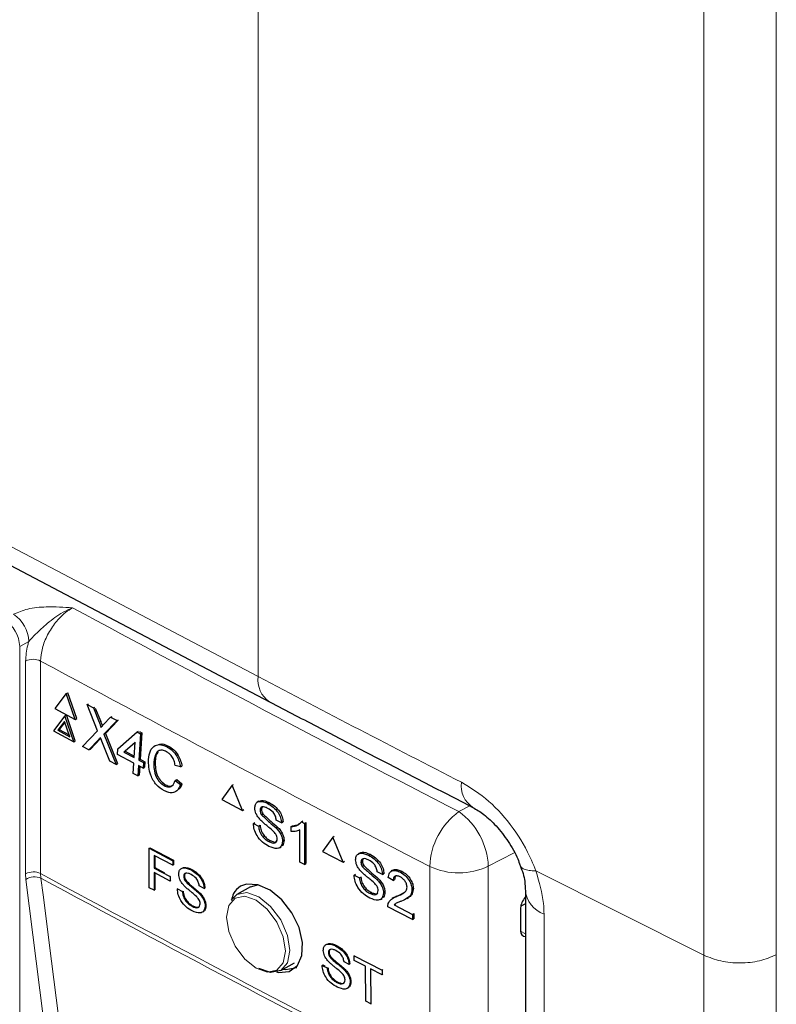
# Paper-space layout 'Blatt2' of a CAD drawing. Header units: millimetres. Extents: x 5 to 418, y 2 to 292.
# Tile 38 of 81: x 149 to 156, y 156 to 165. Entities that reach past the tile are written whole.
import ezdxf

# ---------------------------------------------------------------- set-up
doc = ezdxf.new("R2010")
doc.units = ezdxf.units.MM

psp = doc.layouts.new('Blatt2')

# ---------------------------------------------------------------- linework, layer by layer
at = {"color": 7, "linetype": 'Continuous', "lineweight": 18}
for p, q in [((155.5799, 156.2795), (155.5799, 188.0695)), ((156.2407, 188.0737), (156.2407, 156.2838)), ((151.5157, 184.1159), (151.5157, 158.8195)), ((144.7989, 162.3522), (151.5157, 158.8195)), ((149.4235, 159.141), (149.34, 159.0945)), ((149.34, 159.0945), (149.34, 145.4307)), ((149.3935, 157.023), (149.3935, 158.9609)), ((149.5313, 158.9616), (149.5313, 157.0236)), ((150.0651, 158.4033), (150.0787, 158.4104)), ((150.0594, 158.2439), (150.073, 158.251)), ((153.3461, 157.5886), (153.4468, 157.641)), ((153.8513, 157.2139), (153.6137, 157.0904)), ((153.0798, 155.1517), (153.0798, 157.0897)), ((153.6137, 157.0904), (153.6137, 155.1525)), ((149.3967, 156.9706), (149.3935, 157.023)), ((149.5313, 157.0236), (149.5339, 156.9817)), ((155.5799, 156.2795), (154.0469, 157.0494)), ((149.5546, 155.7206), (149.3967, 156.9706)), ((154.122, 156.6555), (154.122, 156.2472)), ((153.9086, 156.5005), (153.9519, 156.4755)), ((155.5798, 153.8195), (155.5798, 156.2795)), ((156.2406, 156.2837), (156.2406, 153.8237)), ((154.122, 156.2472), (154.122, 154.544))]:
    psp.add_line(p, q, dxfattribs=at)
at = {"color": 7, "linetype": 'Continuous', "lineweight": 25}
for p, q in [((144.9026, 162.1233), (151.6193, 158.5905)), ((149.7652, 158.666), (149.6601, 158.5294)), ((149.7652, 158.666), (149.7787, 158.6731)), ((149.8464, 158.4297), (149.7652, 158.666)), ((149.8599, 158.4368), (149.7787, 158.6731)), ((149.6601, 158.5294), (149.8464, 158.4297)), ((149.9553, 158.5642), (149.9685, 158.5711)), ((150.0511, 158.3266), (149.9553, 158.5642)), ((149.9553, 158.5642), (150.0126, 158.5335)), ((150.0126, 158.5335), (150.0257, 158.5404)), ((150.0126, 158.5335), (150.0651, 158.4033)), ((150.0298, 158.5315), (150.0787, 158.4104)), ((149.7522, 158.4626), (149.6471, 158.3259)), ((149.7522, 158.4626), (149.7657, 158.4697)), ((149.8333, 158.2262), (149.7522, 158.4626)), ((149.8469, 158.2333), (149.7657, 158.4697)), ((149.8464, 158.4297), (149.8599, 158.4368)), ((150.1046, 158.382), (150.1696, 158.4494)), ((150.1696, 158.4494), (150.1826, 158.4563)), ((150.1696, 158.4494), (150.2277, 158.4183)), ((150.2277, 158.4183), (150.2407, 158.4252)), ((149.7489, 158.4117), (149.6868, 158.331)), ((149.6868, 158.331), (149.7004, 158.3381)), ((149.7514, 158.4044), (149.7004, 158.3381)), ((149.7004, 158.3381), (149.7908, 158.2897)), ((149.7969, 158.272), (149.7489, 158.4117)), ((150.2277, 158.4183), (150.1088, 158.2951)), ((150.236, 158.42), (150.1223, 158.3022)), ((149.6471, 158.3259), (149.8333, 158.2262)), ((149.6868, 158.331), (149.7969, 158.272)), ((149.9131, 158.1835), (150.0511, 158.3266)), ((150.0594, 158.2439), (149.9711, 158.1524)), ((150.073, 158.251), (149.9846, 158.1596)), ((150.079, 158.2573), (150.073, 158.251)), ((150.1088, 158.2951), (150.1223, 158.3022)), ((150.1088, 158.2951), (150.22, 158.0191)), ((150.1223, 158.3022), (150.2336, 158.0263)), ((150.2359, 158.1605), (150.4112, 158.3148)), ((150.4112, 158.3148), (150.4248, 158.322)), ((150.4112, 158.3148), (150.4415, 158.2986)), ((150.4415, 158.2986), (150.4261, 158.0587)), ((150.4322, 158.318), (150.455, 158.3058)), ((150.455, 158.3058), (150.4397, 158.0658)), ((150.4415, 158.2986), (150.455, 158.3058)), ((149.8333, 158.2262), (149.8469, 158.2333)), ((149.9711, 158.1524), (149.9131, 158.1835)), ((149.9711, 158.1524), (149.9846, 158.1596)), ((150.1627, 158.0498), (150.0894, 158.2316)), ((150.2327, 158.1106), (150.2359, 158.1605)), ((150.3919, 158.2223), (150.2893, 158.132)), ((150.3916, 158.2172), (150.3028, 158.1391)), ((150.3829, 158.0818), (150.3919, 158.2223)), ((150.684, 158.1791), (150.6975, 158.1862)), ((150.3797, 158.0318), (150.2327, 158.1106)), ((150.2893, 158.132), (150.3028, 158.1391)), ((150.2893, 158.132), (150.3829, 158.0818)), ((150.3028, 158.1391), (150.3838, 158.0957)), ((150.4261, 158.0587), (150.4397, 158.0658)), ((150.4397, 158.0658), (150.4829, 158.0426)), ((150.22, 158.0191), (150.1627, 158.0498)), ((150.22, 158.0191), (150.2336, 158.0263)), ((150.3736, 157.9368), (150.3797, 158.0318)), ((150.4229, 158.0087), (150.4169, 157.9137)), ((150.4662, 157.9855), (150.4229, 158.0087)), ((150.4261, 158.0587), (150.4694, 158.0355)), ((150.4356, 158.0019), (150.4304, 157.9208)), ((150.4694, 158.0355), (150.4662, 157.9855)), ((150.4662, 157.9855), (150.4797, 157.9927)), ((150.4694, 158.0355), (150.4829, 158.0426)), ((150.4829, 158.0426), (150.4797, 157.9927)), ((150.5636, 158.04), (150.5771, 158.0471)), ((150.8067, 157.9961), (150.7584, 158.0098)), ((150.8067, 157.9961), (150.8202, 158.0033)), ((150.4169, 157.9137), (150.3736, 157.9368)), ((150.4169, 157.9137), (150.4304, 157.9208)), ((150.6577, 157.826), (150.6713, 157.8332)), ((150.7586, 157.873), (150.7721, 157.8802)), ((150.7586, 157.873), (150.8053, 157.8347)), ((150.7721, 157.8802), (150.8189, 157.8419)), ((150.8053, 157.8347), (150.8189, 157.8419)), ((151.2771, 157.8289), (151.1832, 157.6986)), ((151.2771, 157.8289), (151.2904, 157.8373)), ((151.371, 157.5999), (151.2771, 157.8289)), ((151.1832, 157.6986), (151.371, 157.5999)), ((151.521, 157.6837), (151.5063, 157.6744)), ((151.6024, 157.6628), (151.6154, 157.671)), ((151.371, 157.5999), (151.3842, 157.6082)), ((151.5323, 157.6002), (151.5457, 157.6088)), ((151.5445, 157.5606), (151.5575, 157.5689)), ((151.4712, 157.4813), (151.4843, 157.4896)), ((151.4712, 157.4813), (151.5192, 157.4561)), ((151.5192, 157.4561), (151.5322, 157.4644)), ((151.6782, 157.4399), (151.6913, 157.4482)), ((151.7285, 157.4857), (151.6805, 157.511)), ((151.7285, 157.4857), (151.7416, 157.4941)), ((151.8157, 157.4519), (151.829, 157.4603)), ((151.8157, 157.4076), (151.8157, 157.4519)), ((151.8292, 157.4605), (151.8834, 157.4728)), ((151.9098, 157.4964), (151.9232, 157.5049)), ((151.9098, 157.4964), (151.9378, 157.4817)), ((151.9378, 157.4817), (151.9513, 157.4902)), ((151.9378, 157.4817), (151.9378, 157.1061)), ((151.9513, 157.4902), (151.9513, 157.1146)), ((151.8942, 157.129), (151.8942, 157.4217)), ((152.1954, 157.3562), (152.1009, 157.2255)), ((152.1954, 157.3562), (152.2085, 157.3646)), ((152.2899, 157.1275), (152.1954, 157.3562)), ((150.5202, 157.255), (150.527, 157.2592)), ((150.521, 156.8955), (150.5202, 157.255)), ((150.5202, 157.255), (150.7362, 157.1408)), ((150.527, 157.2592), (150.7429, 157.145)), ((151.6116, 157.316), (151.6246, 157.3243)), ((151.7098, 157.2597), (151.7246, 157.2691)), ((151.7372, 157.3181), (151.7504, 157.3264)), ((150.7362, 157.0993), (150.566, 157.1893)), ((150.566, 157.1893), (150.5662, 157.0741)), ((150.5728, 157.1858), (150.573, 157.0784)), ((152.1009, 157.2255), (152.2899, 157.1275)), ((152.4403, 157.2118), (152.4258, 157.2024)), ((152.5225, 157.1913), (152.5354, 157.1995)), ((150.5662, 157.0741), (150.573, 157.0784)), ((150.573, 157.0784), (150.6617, 157.0315)), ((150.7362, 157.1408), (150.7429, 157.145)), ((150.7362, 157.1408), (150.7362, 157.0993)), ((150.7362, 157.0993), (150.743, 157.1036)), ((150.7429, 157.145), (150.743, 157.1036)), ((151.9378, 157.1061), (151.8942, 157.129)), ((151.9378, 157.1061), (151.9513, 157.1146)), ((152.2899, 157.1275), (152.3029, 157.1359)), ((152.452, 157.1284), (152.4654, 157.137)), ((152.4643, 157.0889), (152.4771, 157.0972)), ((152.4704, 157.1576), (152.4654, 157.137)), ((150.5662, 157.0741), (150.7116, 156.9973)), ((150.7117, 156.9558), (150.5663, 157.0327)), ((150.5663, 157.0327), (150.5667, 156.8714)), ((150.5731, 157.0291), (150.5735, 156.8756)), ((150.7116, 156.9973), (150.7183, 157.0015)), ((150.7116, 156.9973), (150.7117, 156.9558)), ((150.836, 156.9976), (150.8427, 157.0018)), ((150.9026, 157.0574), (150.9093, 157.0616)), ((152.3906, 157.0093), (152.4035, 157.0176)), ((152.3906, 157.0093), (152.4388, 156.9843)), ((152.4388, 156.9843), (152.4517, 156.9925)), ((152.6494, 157.0147), (152.6011, 157.0397)), ((152.6494, 157.0147), (152.6623, 157.023)), ((152.7459, 156.9598), (152.702, 156.9874)), ((152.7417, 157.0541), (152.727, 157.0446)), ((152.8117, 157.0364), (152.8248, 157.0449)), ((150.5667, 156.8714), (150.521, 156.8955)), ((150.7117, 156.9558), (150.7184, 156.96)), ((150.8477, 156.9597), (150.8544, 156.9639)), ((151.0229, 156.8879), (150.9772, 156.912)), ((151.4453, 156.9044), (151.3205, 156.8324)), ((151.4453, 156.9044), (151.5217, 156.9231)), ((152.5988, 156.9687), (152.6117, 156.977)), ((152.7459, 156.9598), (152.7593, 156.9684)), ((150.5667, 156.8714), (150.5735, 156.8756)), ((150.7782, 156.8838), (150.7848, 156.888)), ((150.7782, 156.8838), (150.8239, 156.8596)), ((150.8239, 156.8596), (150.8305, 156.8638)), ((150.9752, 156.8441), (150.9819, 156.8483)), ((151.0229, 156.8879), (151.0297, 156.8921)), ((151.2698, 156.7819), (151.3205, 156.8324)), ((152.5318, 156.8446), (152.5446, 156.8528)), ((152.6582, 156.8471), (152.6711, 156.8554)), ((152.7531, 156.8065), (152.7384, 156.7971)), ((152.7811, 156.8172), (152.7942, 156.8256)), ((152.7945, 156.8257), (152.8526, 156.855)), ((152.8725, 156.7978), (152.8874, 156.8074)), ((152.917, 156.8781), (152.9303, 156.8867)), ((153.9519, 156.8724), (153.9519, 154.7609)), ((150.912, 156.7256), (150.9186, 156.7297)), ((151.0315, 156.7274), (151.0383, 156.7317)), ((152.6308, 156.7887), (152.6454, 156.7981)), ((152.9214, 156.6039), (152.6976, 156.72)), ((152.754, 156.7389), (152.767, 156.7473)), ((152.754, 156.7389), (152.9214, 156.6521)), ((153.9519, 156.7486), (153.9099, 156.7276)), ((152.9214, 156.6521), (152.9347, 156.6607)), ((152.9214, 156.6521), (152.9214, 156.6039)), ((152.9347, 156.6607), (152.9347, 156.6125)), ((153.9086, 156.7116), (153.9086, 156.5019)), ((152.9214, 156.6039), (152.9347, 156.6125)), ((152.2218, 156.3639), (152.2285, 156.3682)), ((152.1553, 156.3027), (152.162, 156.307)), ((152.1674, 156.2649), (152.174, 156.2692)), ((152.3893, 156.2742), (152.3958, 156.2784)), ((152.3897, 156.2325), (152.3893, 156.2742)), ((152.3893, 156.2742), (152.6451, 156.1441)), ((151.7204, 156.1395), (151.8452, 156.2116)), ((152.098, 156.1875), (152.1047, 156.1918)), ((152.098, 156.1875), (152.1441, 156.1641)), ((152.1047, 156.1918), (152.1241, 156.182)), ((152.3441, 156.1959), (152.298, 156.2193)), ((152.3441, 156.1959), (152.3506, 156.2)), ((152.4945, 156.1792), (152.3897, 156.2325)), ((152.4976, 155.8601), (152.4945, 156.1792)), ((152.1441, 156.1641), (152.1508, 156.1683)), ((152.2964, 156.1511), (152.3029, 156.1552)), ((152.6455, 156.1025), (152.5406, 156.1558)), ((152.5406, 156.1558), (152.5437, 155.8366)), ((152.6451, 156.1441), (152.6518, 156.1484)), ((152.6451, 156.1441), (152.6455, 156.1025)), ((152.6455, 156.1025), (152.6521, 156.1067)), ((152.2338, 156.031), (152.2403, 156.0352)), ((152.354, 156.035), (152.3604, 156.0391)), ((152.5437, 155.8366), (152.4976, 155.8601)), ((152.5437, 155.8366), (152.5501, 155.8407))]:
    psp.add_line(p, q, dxfattribs=at)
at = {"color": 7, "linetype": 'Continuous', "lineweight": 18, "flags": 128}
for points in [[(149.5339, 156.9817), (149.553, 156.8305), (149.6294, 156.2256), (149.6929, 155.7229)], [(151.4955, 156.1621), (151.5981, 156.1265), (151.685, 156.1434), (151.7431, 156.2103), (151.7635, 156.3169), (151.7431, 156.4471), (151.685, 156.581), (151.5981, 156.6983), (151.4955, 156.781), (151.393, 156.8166), (151.3061, 156.7998), (151.248, 156.7329), (151.2276, 156.6263), (151.248, 156.4961), (151.3061, 156.3622), (151.393, 156.2449), (151.4955, 156.1621)], [(151.3205, 156.8324), (151.3204, 156.8324), (151.4122, 156.8502), (151.5204, 156.8126), (151.6287, 156.7252), (151.7204, 156.6015), (151.7818, 156.4601), (151.8033, 156.3227), (151.7818, 156.2101), (151.7204, 156.1395), (151.7204, 156.1395)]]:
    psp.add_lwpolyline(points, dxfattribs=at)
at = {"color": 7, "linetype": 'Continuous', "lineweight": 25, "flags": 128}
for points in [[(151.6813, 156.1286), (151.7012, 156.122), (151.7987, 156.1311), (151.8726, 156.1849), (151.9145, 156.277), (151.9197, 156.3971), (151.8878, 156.5315), (151.8223, 156.6652), (151.7307, 156.7833), (151.6231, 156.8725), (151.5117, 156.9227), (151.4092, 156.928), (151.3548, 156.9081), (151.3548, 156.9081)], [(151.7204, 156.1395), (151.6287, 156.1217), (151.5204, 156.1593)], [(151.7421, 156.1521), (151.767, 156.1482), (151.8674, 156.1667)]]:
    psp.add_lwpolyline(points, dxfattribs=at)
at = {"color": 7, "linetype": 'Continuous', "lineweight": 18}
for centre, radius, start, end in [((245.3708, 336.3324), 201.042, 241.623572, 242.758729), ((149.0282, 159.081), 0.3121, 2.47917, 56.36113), ((149.1117, 159.1275), 0.3121, 2.47917, 56.36113), ((149.463, 158.8226), 0.1549, 63.83681, 116.67785), ((245.2805, 336.1755), 201.4267, 241.61753, 242.758763), ((151.7468, 158.7861), 0.2335, 171.7909, 236.91857), ((153.5986, 157.8217), 0.2312, 171.44641, 237.43893), ((153.727, 157.0648), 0.6477, 126.02613, 177.80151), ((152.9695, 157.0653), 0.6447, 2.23124, 54.25968), ((153.346, 157.6548), 0.6247, 244.78001, 295.37506), ((149.463, 156.8846), 0.1549, 63.83681, 116.67785), ((149.475, 156.855), 0.1397, 65.09333, 124.13725), ((245.2805, 334.2376), 201.4267, 241.61753, 242.758763), ((245.2812, 334.1928), 201.4233, 241.617584, 242.758763), ((154.2034, 156.894), 0.252, 183.93358, 251.16149)]:
    psp.add_arc(centre, radius, start, end, dxfattribs=at)
psp.add_ellipse((286.0845, 241.3929), major_axis=(199.9929, -2.9641), ratio=0.56715, start_param=3.982748, end_param=3.995211, dxfattribs=at)
at = {"color": 7, "linetype": 'Continuous', "lineweight": 25}
for centre, start_param, end_param in [((153.983, 156.7503), 1.252275, 2.385183), ((153.983, 156.5406), 2.385183, 3.516737)]:
    psp.add_ellipse(centre, major_axis=(0.0541, 0.0842), ratio=0.606761, start_param=start_param, end_param=end_param, dxfattribs=at)
at = {"color": 7, "linetype": 'Continuous', "lineweight": 18}
for points, knots in [([(149.2846, 159.3874), (149.3261, 159.4052), (149.4141, 159.443), (149.606, 159.4608), (149.7428, 159.4522), (149.8226, 159.4468), (149.8231, 159.4468)], [0, 0, 0, 0, 0.270433, 0.574379, 0.997264, 1, 1, 1, 1]), ([(149.8231, 159.4468), (149.8225, 159.4466), (149.7932, 159.4358), (149.7131, 159.3982), (149.5987, 159.3138), (149.4966, 159.2201), (149.4439, 159.163), (149.4235, 159.141)], [0, 0, 0, 0, 0.003577, 0.201161, 0.547594, 0.825502, 1, 1, 1, 1]), ([(149.8231, 159.4468), (149.8014, 159.4334), (149.7471, 159.3999), (149.6651, 159.316), (149.5911, 159.202), (149.5409, 159.0769), (149.5345, 159), (149.5313, 158.9616)], [0, 0, 0, 0, 0.1421486, 0.3569338, 0.5714134, 0.7857204, 1, 1, 1, 1]), ([(149.3935, 158.9609), (149.397, 159.0089), (149.4012, 159.0676), (149.4201, 159.1297), (149.4235, 159.141)], [0, 0, 0, 0, 0.818315, 1, 1, 1, 1]), ([(153.37, 157.8561), (153.4546, 157.8037), (153.6237, 157.6989), (153.8484, 157.4431), (153.9827, 157.2148), (154.0345, 157.0815), (154.0469, 157.0494)], [0, 0, 0, 0, 0.301658, 0.603156, 0.904472, 1, 1, 1, 1]), ([(154.0469, 157.0494), (154.0256, 157.0498), (153.9828, 157.0506), (153.9389, 157.0631), (153.913, 157.079), (153.9099, 157.0933), (153.9088, 157.0983)], [0, 0, 0, 0, 0.283293, 0.566585, 0.849878, 1, 1, 1, 1]), ([(154.0467, 157.0493), (154.0772, 156.9474), (154.1179, 156.8111), (154.1212, 156.6868), (154.122, 156.6555)], [0, 0, 0, 0, 0.747651, 1, 1, 1, 1])]:
    psp.add_open_spline(points, degree=3, knots=knots, dxfattribs=at)
at = {"color": 7, "linetype": 'Continuous', "lineweight": 25}
for points, knots in [([(151.6193, 158.5905), (151.7731, 158.5098), (152.3881, 158.1868), (153.0083, 157.867), (153.4735, 157.6272)], [0, 0, 0, 0, 0.250002, 1, 1, 1, 1]), ([(150.0651, 158.4033), (150.0685, 158.3946), (150.0731, 158.3825), (150.0789, 158.3669), (150.0798, 158.3601), (150.0802, 158.3567)], [0, 0, 0, 0, 0.561277, 0.781763, 1, 1, 1, 1]), ([(150.0787, 158.4104), (150.082, 158.4017), (150.0866, 158.3897), (150.0918, 158.376), (150.0925, 158.3712), (150.0928, 158.3697)], [0, 0, 0, 0, 0.6427382, 0.8952242, 1, 1, 1, 1]), ([(150.0802, 158.3567), (150.0848, 158.3614), (150.0929, 158.3699), (150.101, 158.3783), (150.1046, 158.382)], [0, 0, 0, 0, 0.5599999, 1, 1, 1, 1]), ([(150.077, 158.2622), (150.0737, 158.2588), (150.0678, 158.2528), (150.062, 158.2466), (150.0594, 158.2439)], [0, 0, 0, 0, 0.560002, 1, 1, 1, 1]), ([(150.0894, 158.2316), (150.0871, 158.2373), (150.0829, 158.2475), (150.0788, 158.2577), (150.077, 158.2622)], [0, 0, 0, 0, 0.56, 1, 1, 1, 1]), ([(150.516, 158.0652), (150.5196, 158.0924), (150.5268, 158.1466), (150.5688, 158.1954), (150.6264, 158.2036), (150.6648, 158.1873), (150.684, 158.1791)], [0, 0, 0, 0, 0.280492, 0.55957, 0.779615, 1, 1, 1, 1]), ([(150.6104, 158.2011), (150.6203, 158.2035), (150.6469, 158.2099), (150.678, 158.1954), (150.6975, 158.1862)], [0, 0, 0, 0, 0.372035, 1, 1, 1, 1]), ([(150.684, 158.1791), (150.7004, 158.1688), (150.7332, 158.1484), (150.7719, 158.0984), (150.7965, 158.0455), (150.8033, 158.0126), (150.8067, 157.9961)], [0, 0, 0, 0, 0.280081, 0.559449, 0.779549, 1, 1, 1, 1]), ([(150.6975, 158.1862), (150.714, 158.176), (150.7468, 158.1555), (150.7855, 158.1056), (150.8101, 158.0526), (150.8169, 158.0197), (150.8202, 158.0033)], [0, 0, 0, 0, 0.2800806, 0.5594487, 0.7795488, 1, 1, 1, 1]), ([(150.6593, 157.7787), (150.6342, 157.7943), (150.5841, 157.8256), (150.5346, 157.9134), (150.5158, 157.9953), (150.5159, 158.0419), (150.516, 158.0652)], [0, 0, 0, 0, 0.279955, 0.558088, 0.778912, 1, 1, 1, 1]), ([(150.6788, 158.1353), (150.6668, 158.1408), (150.6429, 158.1516), (150.6097, 158.1477), (150.5739, 158.1173), (150.5678, 158.0719), (150.5636, 158.04)], [0, 0, 0, 0, 0.187223, 0.373906, 0.560736, 1, 1, 1, 1]), ([(150.6032, 158.1342), (150.6023, 158.1335), (150.5822, 158.1173), (150.5796, 158.0814), (150.5771, 158.0471)], [0, 0, 0, 0, 0.04544, 1, 1, 1, 1]), ([(150.7584, 158.0098), (150.7554, 158.024), (150.7496, 158.0521), (150.7304, 158.0911), (150.7049, 158.1195), (150.6875, 158.1301), (150.6788, 158.1353)], [0, 0, 0, 0, 0.280553, 0.559739, 0.779654, 1, 1, 1, 1]), ([(150.5636, 158.04), (150.5632, 158.0186), (150.5624, 157.9758), (150.5784, 157.9092), (150.6154, 157.8547), (150.6436, 157.8356), (150.6577, 157.826)], [0, 0, 0, 0, 0.281245, 0.560716, 0.780138, 1, 1, 1, 1]), ([(150.5771, 158.0471), (150.5767, 158.0257), (150.5759, 157.9829), (150.592, 157.9164), (150.629, 157.8618), (150.6572, 157.8427), (150.6713, 157.8332)], [0, 0, 0, 0, 0.281245, 0.560716, 0.780138, 1, 1, 1, 1]), ([(150.6577, 157.826), (150.6708, 157.8205), (150.6969, 157.8096), (150.7384, 157.8215), (150.7509, 157.8535), (150.7586, 157.873)], [0, 0, 0, 0, 0.280711, 0.560905, 1, 1, 1, 1]), ([(150.8053, 157.8347), (150.7984, 157.8178), (150.7847, 157.7839), (150.7463, 157.7594), (150.7021, 157.7591), (150.6736, 157.7721), (150.6593, 157.7787)], [0, 0, 0, 0, 0.280256, 0.559546, 0.779589, 1, 1, 1, 1]), ([(150.6713, 157.8332), (150.6846, 157.8272), (150.7087, 157.8164), (150.7279, 157.8248), (150.7365, 157.8286)], [0, 0, 0, 0, 0.5530953, 1, 1, 1, 1]), ([(150.8189, 157.8419), (150.8131, 157.8232), (150.8065, 157.8017), (150.7907, 157.7923), (150.7886, 157.7911)], [0, 0, 0, 0, 0.8658369, 1, 1, 1, 1]), ([(151.4843, 157.622), (151.4854, 157.633), (151.4877, 157.6549), (151.5047, 157.6764), (151.5415, 157.6883), (151.5773, 157.6733), (151.6024, 157.6628)], [0, 0, 0, 0, 0.187029, 0.374124, 0.56114, 1, 1, 1, 1]), ([(151.5345, 157.5144), (151.5269, 157.5232), (151.5116, 157.5408), (151.4897, 157.5787), (151.4863, 157.6056), (151.4843, 157.622)], [0, 0, 0, 0, 0.281445, 0.562273, 1, 1, 1, 1]), ([(151.5218, 157.6834), (151.529, 157.6867), (151.5549, 157.6982), (151.5903, 157.6826), (151.6158, 157.6713)], [0, 0, 0, 0, 0.279492, 1, 1, 1, 1]), ([(151.6043, 157.6184), (151.595, 157.6229), (151.5766, 157.6319), (151.552, 157.6343), (151.5353, 157.6228), (151.5333, 157.6077), (151.5323, 157.6002)], [0, 0, 0, 0, 0.28129, 0.56082, 0.78068, 1, 1, 1, 1]), ([(151.5535, 157.6314), (151.5525, 157.6307), (151.5467, 157.6268), (151.5462, 157.617), (151.5457, 157.6088)], [0, 0, 0, 0, 0.162538, 1, 1, 1, 1]), ([(151.6024, 157.6628), (151.6192, 157.6528), (151.6529, 157.6327), (151.6964, 157.5863), (151.723, 157.5324), (151.7267, 157.5013), (151.7285, 157.4857)], [0, 0, 0, 0, 0.2807972, 0.5601508, 0.7798767, 1, 1, 1, 1]), ([(151.6805, 157.511), (151.6787, 157.5231), (151.6751, 157.5474), (151.6476, 157.5926), (151.6207, 157.6086), (151.6043, 157.6184)], [0, 0, 0, 0, 0.2810967, 0.5602874, 1, 1, 1, 1]), ([(151.6158, 157.6713), (151.6327, 157.6613), (151.6663, 157.6413), (151.7099, 157.5948), (151.7365, 157.5409), (151.7402, 157.5098), (151.742, 157.4943)], [0, 0, 0, 0, 0.280797, 0.560151, 0.779877, 1, 1, 1, 1]), ([(153.474, 157.6262), (153.5066, 157.6073), (153.5723, 157.5693), (153.6906, 157.4592), (153.7982, 157.3195), (153.874, 157.1883), (153.8967, 157.1166), (153.9031, 157.0964)], [0, 0, 0, 0, 0.215498, 0.433507, 0.668045, 0.906288, 1, 1, 1, 1]), ([(151.5323, 157.6002), (151.5329, 157.5929), (151.5339, 157.5799), (151.5412, 157.5665), (151.5445, 157.5606)], [0, 0, 0, 0, 0.559617, 1, 1, 1, 1]), ([(151.5445, 157.5606), (151.5691, 157.5374), (151.6131, 157.4957), (151.6583, 157.457), (151.6782, 157.4399)], [0, 0, 0, 0, 0.558382, 1, 1, 1, 1]), ([(151.5457, 157.6088), (151.5463, 157.6015), (151.5474, 157.5884), (151.5547, 157.5751), (151.5579, 157.5692)], [0, 0, 0, 0, 0.5596169, 1, 1, 1, 1]), ([(151.5579, 157.5692), (151.5825, 157.5459), (151.6266, 157.5043), (151.6717, 157.4656), (151.6917, 157.4485)], [0, 0, 0, 0, 0.558382, 1, 1, 1, 1]), ([(151.6137, 157.2716), (151.5939, 157.2831), (151.5543, 157.3061), (151.5046, 157.3637), (151.4765, 157.4272), (151.473, 157.4633), (151.4712, 157.4813)], [0, 0, 0, 0, 0.280814, 0.559563, 0.77962, 1, 1, 1, 1]), ([(151.5192, 157.4561), (151.5211, 157.4408), (151.525, 157.4102), (151.5502, 157.3657), (151.581, 157.3344), (151.6014, 157.3222), (151.6116, 157.316)], [0, 0, 0, 0, 0.280632, 0.558674, 0.779197, 1, 1, 1, 1]), ([(151.5326, 157.4646), (151.5346, 157.4493), (151.5384, 157.4187), (151.5636, 157.3743), (151.5945, 157.343), (151.6149, 157.3307), (151.625, 157.3246)], [0, 0, 0, 0, 0.280632, 0.558674, 0.779197, 1, 1, 1, 1]), ([(151.653, 157.4105), (151.6396, 157.4223), (151.6174, 157.4418), (151.5861, 157.467), (151.5597, 157.4893), (151.5429, 157.506), (151.5345, 157.5144)], [0, 0, 0, 0, 0.3399393, 0.5600249, 0.7800825, 1, 1, 1, 1]), ([(151.6782, 157.4399), (151.6872, 157.4302), (151.7052, 157.4106), (151.7247, 157.3773), (151.7356, 157.3452), (151.7367, 157.3271), (151.7372, 157.3181)], [0, 0, 0, 0, 0.280371, 0.559909, 0.779859, 1, 1, 1, 1]), ([(151.6917, 157.4485), (151.7007, 157.4387), (151.7187, 157.4192), (151.7382, 157.3859), (151.7491, 157.3537), (151.7502, 157.3357), (151.7507, 157.3266)], [0, 0, 0, 0, 0.280371, 0.559909, 0.779859, 1, 1, 1, 1]), ([(151.8157, 157.4519), (151.837, 157.454), (151.8748, 157.4578), (151.8991, 157.4846), (151.9098, 157.4964)], [0, 0, 0, 0, 0.560427, 1, 1, 1, 1]), ([(151.6893, 157.3408), (151.6887, 157.3475), (151.6876, 157.3611), (151.6752, 157.3874), (151.6614, 157.4017), (151.653, 157.4105)], [0, 0, 0, 0, 0.280089, 0.55997, 1, 1, 1, 1]), ([(151.8942, 157.4217), (151.8808, 157.4164), (151.8567, 157.4069), (151.8282, 157.4073), (151.8157, 157.4076)], [0, 0, 0, 0, 0.559686, 1, 1, 1, 1]), ([(151.6116, 157.316), (151.6218, 157.3114), (151.6422, 157.3021), (151.6685, 157.3021), (151.6858, 157.3161), (151.6881, 157.3325), (151.6893, 157.3408)], [0, 0, 0, 0, 0.2809172, 0.5608127, 0.7805018, 1, 1, 1, 1]), ([(151.7372, 157.3181), (151.7345, 157.3012), (151.7291, 157.2675), (151.6829, 157.244), (151.64, 157.2611), (151.6137, 157.2716)], [0, 0, 0, 0, 0.279942, 0.56008, 1, 1, 1, 1]), ([(151.625, 157.3246), (151.6351, 157.3202), (151.6551, 157.3113), (151.678, 157.3088), (151.6854, 157.3161), (151.6868, 157.3175)], [0, 0, 0, 0, 0.449079, 0.896524, 1, 1, 1, 1]), ([(151.7507, 157.3266), (151.7488, 157.3085), (151.7462, 157.2827), (151.7281, 157.2752), (151.7227, 157.2729)], [0, 0, 0, 0, 0.704788, 1, 1, 1, 1]), ([(152.4038, 157.15), (152.4049, 157.161), (152.4072, 157.183), (152.4243, 157.2045), (152.4613, 157.2166), (152.4973, 157.2017), (152.5225, 157.1913)], [0, 0, 0, 0, 0.187029, 0.374124, 0.56114, 1, 1, 1, 1]), ([(152.4411, 157.2115), (152.4484, 157.2148), (152.4745, 157.2265), (152.5102, 157.211), (152.5359, 157.1998)], [0, 0, 0, 0, 0.281316, 1, 1, 1, 1]), ([(152.5225, 157.1913), (152.5395, 157.1813), (152.5733, 157.1614), (152.6171, 157.1151), (152.6439, 157.0613), (152.6476, 157.0302), (152.6494, 157.0147)], [0, 0, 0, 0, 0.280797, 0.560151, 0.779877, 1, 1, 1, 1]), ([(152.5359, 157.1998), (152.5529, 157.1899), (152.5867, 157.17), (152.6305, 157.1237), (152.6573, 157.0699), (152.6609, 157.0388), (152.6628, 157.0233)], [0, 0, 0, 0, 0.280797, 0.560151, 0.779877, 1, 1, 1, 1]), ([(150.7903, 157.0184), (150.7914, 157.0289), (150.7935, 157.0499), (150.8096, 157.0704), (150.8446, 157.0819), (150.8787, 157.0675), (150.9026, 157.0574)], [0, 0, 0, 0, 0.187029, 0.374124, 0.56114, 1, 1, 1, 1]), ([(150.8291, 157.0764), (150.833, 157.078), (150.8549, 157.087), (150.8848, 157.073), (150.9093, 157.0616)], [0, 0, 0, 0, 0.180423, 1, 1, 1, 1]), ([(152.4543, 157.0426), (152.4466, 157.0514), (152.4312, 157.0689), (152.4092, 157.1067), (152.4058, 157.1336), (152.4038, 157.15)], [0, 0, 0, 0, 0.281445, 0.562273, 1, 1, 1, 1]), ([(152.5245, 157.1469), (152.5151, 157.1514), (152.4966, 157.1603), (152.4719, 157.1626), (152.455, 157.151), (152.453, 157.136), (152.452, 157.1284)], [0, 0, 0, 0, 0.28129, 0.56082, 0.78068, 1, 1, 1, 1]), ([(152.452, 157.1284), (152.4526, 157.1211), (152.4537, 157.1081), (152.461, 157.0948), (152.4643, 157.0889)], [0, 0, 0, 0, 0.5596169, 1, 1, 1, 1]), ([(152.4643, 157.0889), (152.489, 157.0657), (152.5334, 157.0242), (152.5788, 156.9857), (152.5988, 156.9687)], [0, 0, 0, 0, 0.558382, 1, 1, 1, 1]), ([(152.4654, 157.137), (152.466, 157.1297), (152.467, 157.1167), (152.4744, 157.1034), (152.4776, 157.0975)], [0, 0, 0, 0, 0.559617, 1, 1, 1, 1]), ([(152.4776, 157.0975), (152.5024, 157.0743), (152.5467, 157.0328), (152.5921, 156.9943), (152.6122, 156.9773)], [0, 0, 0, 0, 0.558382, 1, 1, 1, 1]), ([(152.6011, 157.0397), (152.5993, 157.0519), (152.5956, 157.0762), (152.568, 157.1212), (152.541, 157.1372), (152.5245, 157.1469)], [0, 0, 0, 0, 0.281097, 0.560287, 1, 1, 1, 1]), ([(153.9041, 157.0957), (153.9089, 157.0847), (153.9363, 157.0221), (153.9504, 156.9363), (153.9496, 156.8924), (153.9493, 156.8774)], [0, 0, 0, 0, 0.123586, 0.701093, 1, 1, 1, 1]), ([(150.8383, 156.9154), (150.831, 156.9239), (150.8165, 156.9407), (150.7956, 156.977), (150.7923, 157.0027), (150.7903, 157.0184)], [0, 0, 0, 0, 0.281445, 0.562273, 1, 1, 1, 1]), ([(150.9045, 157.0149), (150.8957, 157.0193), (150.8781, 157.0278), (150.8547, 157.0302), (150.8388, 157.0191), (150.8369, 157.0048), (150.836, 156.9976)], [0, 0, 0, 0, 0.28129, 0.56082, 0.78068, 1, 1, 1, 1]), ([(150.836, 156.9976), (150.8366, 156.9906), (150.8376, 156.9781), (150.8446, 156.9653), (150.8477, 156.9597)], [0, 0, 0, 0, 0.559617, 1, 1, 1, 1]), ([(150.8562, 157.0281), (150.853, 157.0263), (150.8447, 157.0217), (150.8435, 157.0093), (150.8428, 157.0018)], [0, 0, 0, 0, 0.3943443, 1, 1, 1, 1]), ([(150.8428, 157.0018), (150.8434, 156.9948), (150.8444, 156.9823), (150.8514, 156.9696), (150.8545, 156.9639)], [0, 0, 0, 0, 0.559617, 1, 1, 1, 1]), ([(150.9026, 157.0574), (150.9186, 157.0478), (150.9506, 157.0286), (150.9921, 156.9841), (151.0176, 156.9325), (151.0211, 156.9028), (151.0229, 156.8879)], [0, 0, 0, 0, 0.280797, 0.560151, 0.779877, 1, 1, 1, 1]), ([(150.9772, 156.912), (150.9755, 156.9237), (150.9719, 156.9469), (150.9457, 156.9901), (150.9201, 157.0055), (150.9045, 157.0149)], [0, 0, 0, 0, 0.2810967, 0.5602874, 1, 1, 1, 1]), ([(150.9093, 157.0616), (150.9254, 157.052), (150.9574, 157.0329), (150.9989, 156.9883), (151.0244, 156.9367), (151.0279, 156.907), (151.0297, 156.8921)], [0, 0, 0, 0, 0.2807972, 0.5601508, 0.7798767, 1, 1, 1, 1]), ([(152.5339, 156.8001), (152.514, 156.8116), (152.4742, 156.8344), (152.4242, 156.8918), (152.396, 156.9552), (152.3924, 156.9913), (152.3906, 157.0093)], [0, 0, 0, 0, 0.280814, 0.559563, 0.77962, 1, 1, 1, 1]), ([(152.4522, 156.9929), (152.4542, 156.9775), (152.458, 156.947), (152.4834, 156.9026), (152.5144, 156.8714), (152.5349, 156.8592), (152.5452, 156.8531)], [0, 0, 0, 0, 0.280632, 0.5586744, 0.7791973, 1, 1, 1, 1]), ([(152.5735, 156.9392), (152.5599, 156.951), (152.5377, 156.9704), (152.5061, 156.9955), (152.4796, 157.0176), (152.4627, 157.0343), (152.4543, 157.0426)], [0, 0, 0, 0, 0.339939, 0.560025, 0.780082, 1, 1, 1, 1]), ([(152.702, 156.9874), (152.7046, 157.0027), (152.7096, 157.0334), (152.739, 157.0549), (152.7757, 157.0529), (152.7997, 157.0419), (152.8117, 157.0364)], [0, 0, 0, 0, 0.280235, 0.558893, 0.779132, 1, 1, 1, 1]), ([(152.7442, 157.0511), (152.7481, 157.0547), (152.7592, 157.0652), (152.7895, 157.0609), (152.8132, 157.0503), (152.8251, 157.045)], [0, 0, 0, 0, 0.209748, 0.604311, 1, 1, 1, 1]), ([(152.8107, 156.9936), (152.8013, 156.9977), (152.7824, 157.006), (152.7597, 157.0009), (152.7475, 156.9834), (152.7464, 156.9677), (152.7459, 156.9598)], [0, 0, 0, 0, 0.28041, 0.559489, 0.779375, 1, 1, 1, 1]), ([(152.7748, 157.0067), (152.7742, 157.0065), (152.7676, 157.0052), (152.7613, 156.9911), (152.76, 156.976), (152.7593, 156.9684)], [0, 0, 0, 0, 0.040064, 0.519226, 1, 1, 1, 1]), ([(152.8731, 156.9004), (152.8719, 156.9106), (152.8696, 156.9311), (152.8519, 156.9604), (152.8313, 156.9815), (152.8176, 156.9896), (152.8107, 156.9936)], [0, 0, 0, 0, 0.27908, 0.558612, 0.779043, 1, 1, 1, 1]), ([(152.8117, 157.0364), (152.8266, 157.0275), (152.8564, 157.0098), (152.8921, 156.9653), (152.9138, 156.9183), (152.9159, 156.8915), (152.917, 156.8781)], [0, 0, 0, 0, 0.280482, 0.559644, 0.779749, 1, 1, 1, 1]), ([(152.8251, 157.045), (152.84, 157.0361), (152.8698, 157.0184), (152.9054, 156.9739), (152.9272, 156.9269), (152.9293, 156.9001), (152.9303, 156.8867)], [0, 0, 0, 0, 0.280482, 0.559644, 0.779749, 1, 1, 1, 1]), ([(150.9512, 156.8159), (150.9384, 156.8273), (150.9174, 156.8459), (150.8875, 156.8701), (150.8623, 156.8913), (150.8463, 156.9074), (150.8383, 156.9154)], [0, 0, 0, 0, 0.339939, 0.560025, 0.780082, 1, 1, 1, 1]), ([(150.8477, 156.9597), (150.8614, 156.9448), (150.884, 156.9204), (150.9184, 156.8939), (150.9472, 156.8703), (150.9659, 156.8528), (150.9752, 156.8441)], [0, 0, 0, 0, 0.338408, 0.558974, 0.779535, 1, 1, 1, 1]), ([(150.8545, 156.9639), (150.8682, 156.9491), (150.8908, 156.9246), (150.9252, 156.8982), (150.954, 156.8746), (150.9726, 156.8571), (150.9819, 156.8483)], [0, 0, 0, 0, 0.338408, 0.558974, 0.779535, 1, 1, 1, 1]), ([(151.3548, 156.9081), (151.3299, 156.8896), (151.2898, 156.8599), (151.2767, 156.8014), (151.2718, 156.7792)], [0, 0, 0, 0, 0.620461, 1, 1, 1, 1]), ([(152.4388, 156.9843), (152.4408, 156.9689), (152.4447, 156.9384), (152.47, 156.894), (152.5011, 156.8628), (152.5215, 156.8506), (152.5318, 156.8446)], [0, 0, 0, 0, 0.280632, 0.5586744, 0.7791973, 1, 1, 1, 1]), ([(152.6099, 156.8696), (152.6094, 156.8763), (152.6083, 156.8898), (152.5957, 156.9161), (152.5819, 156.9304), (152.5735, 156.9392)], [0, 0, 0, 0, 0.2800885, 0.5599705, 1, 1, 1, 1]), ([(152.5988, 156.9687), (152.6079, 156.959), (152.626, 156.9395), (152.6456, 156.9062), (152.6565, 156.8741), (152.6576, 156.8561), (152.6582, 156.8471)], [0, 0, 0, 0, 0.280371, 0.559909, 0.779859, 1, 1, 1, 1]), ([(152.6122, 156.9773), (152.6212, 156.9675), (152.6393, 156.9481), (152.659, 156.9148), (152.6699, 156.8827), (152.671, 156.8647), (152.6715, 156.8557)], [0, 0, 0, 0, 0.280371, 0.559909, 0.779859, 1, 1, 1, 1]), ([(152.7811, 156.8172), (152.803, 156.8263), (152.8334, 156.8391), (152.8671, 156.8664), (152.8711, 156.8891), (152.8731, 156.9004)], [0, 0, 0, 0, 0.561313, 0.781386, 1, 1, 1, 1]), ([(150.9141, 156.683), (150.8953, 156.6941), (150.8576, 156.7161), (150.8102, 156.7712), (150.7834, 156.832), (150.7799, 156.8665), (150.7782, 156.8838)], [0, 0, 0, 0, 0.2808135, 0.5595629, 0.7796198, 1, 1, 1, 1]), ([(150.8239, 156.8596), (150.8257, 156.845), (150.8295, 156.8157), (150.8535, 156.7731), (150.883, 156.7432), (150.9023, 156.7314), (150.912, 156.7256)], [0, 0, 0, 0, 0.280632, 0.5586744, 0.7791973, 1, 1, 1, 1]), ([(150.8306, 156.8639), (150.8325, 156.8492), (150.8362, 156.82), (150.8603, 156.7774), (150.8897, 156.7474), (150.9091, 156.7357), (150.9188, 156.7298)], [0, 0, 0, 0, 0.280632, 0.558674, 0.779197, 1, 1, 1, 1]), ([(150.9859, 156.7492), (150.9853, 156.7556), (150.9843, 156.7686), (150.9724, 156.7938), (150.9593, 156.8075), (150.9512, 156.8159)], [0, 0, 0, 0, 0.2800885, 0.5599705, 1, 1, 1, 1]), ([(150.9752, 156.8441), (150.9838, 156.8347), (151.0009, 156.816), (151.0195, 156.7841), (151.0299, 156.7534), (151.031, 156.7361), (151.0315, 156.7274)], [0, 0, 0, 0, 0.280371, 0.559909, 0.779859, 1, 1, 1, 1]), ([(150.9819, 156.8483), (150.9905, 156.839), (151.0077, 156.8203), (151.0263, 156.7884), (151.0367, 156.7576), (151.0378, 156.7403), (151.0383, 156.7317)], [0, 0, 0, 0, 0.2803713, 0.5599089, 0.7798589, 1, 1, 1, 1]), ([(152.5318, 156.8446), (152.542, 156.8399), (152.5625, 156.8307), (152.589, 156.8308), (152.6064, 156.8449), (152.6088, 156.8613), (152.6099, 156.8696)], [0, 0, 0, 0, 0.280917, 0.560813, 0.780502, 1, 1, 1, 1]), ([(152.6582, 156.8471), (152.6554, 156.8302), (152.65, 156.7965), (152.6036, 156.7728), (152.5603, 156.7897), (152.5339, 156.8001)], [0, 0, 0, 0, 0.279942, 0.56008, 1, 1, 1, 1]), ([(152.5452, 156.8531), (152.5553, 156.8487), (152.5754, 156.84), (152.5985, 156.8376), (152.6059, 156.845), (152.6074, 156.8464)], [0, 0, 0, 0, 0.447952, 0.894275, 1, 1, 1, 1]), ([(152.6715, 156.8557), (152.6697, 156.8375), (152.6671, 156.8118), (152.6489, 156.8042), (152.6436, 156.802)], [0, 0, 0, 0, 0.708021, 1, 1, 1, 1]), ([(152.7022, 156.751), (152.708, 156.7626), (152.7176, 156.7816), (152.7392, 156.7983), (152.7593, 156.8091), (152.7739, 156.8145), (152.7811, 156.8172)], [0, 0, 0, 0, 0.339411, 0.559525, 0.779752, 1, 1, 1, 1]), ([(152.7535, 156.8067), (152.7599, 156.8104), (152.7729, 156.8179), (152.7872, 156.8231), (152.7945, 156.8257)], [0, 0, 0, 0, 0.49189, 1, 1, 1, 1]), ([(152.917, 156.8781), (152.9147, 156.8614), (152.91, 156.8278), (152.8732, 156.7949), (152.8415, 156.7815), (152.822, 156.7733)], [0, 0, 0, 0, 0.278741, 0.558834, 1, 1, 1, 1]), ([(152.9303, 156.8867), (152.9279, 156.8702), (152.9231, 156.837), (152.9022, 156.8154), (152.8887, 156.8088), (152.8872, 156.808)], [0, 0, 0, 0, 0.468699, 0.939669, 1, 1, 1, 1]), ([(150.912, 156.7256), (150.9218, 156.7211), (150.9411, 156.7122), (150.9662, 156.7122), (150.9826, 156.7256), (150.9848, 156.7413), (150.9859, 156.7492)], [0, 0, 0, 0, 0.280917, 0.560813, 0.780502, 1, 1, 1, 1]), ([(151.0315, 156.7274), (151.029, 156.7113), (151.0239, 156.679), (150.9801, 156.6566), (150.9391, 156.673), (150.9141, 156.683)], [0, 0, 0, 0, 0.279942, 0.56008, 1, 1, 1, 1]), ([(150.9188, 156.7298), (150.9284, 156.7256), (150.9474, 156.7171), (150.9692, 156.7147), (150.9762, 156.7216), (150.9774, 156.7229)], [0, 0, 0, 0, 0.450401, 0.899165, 1, 1, 1, 1]), ([(151.0383, 156.7317), (151.0371, 156.7137), (151.0357, 156.6927), (151.0221, 156.686), (151.0202, 156.685)], [0, 0, 0, 0, 0.855809, 1, 1, 1, 1]), ([(152.6976, 156.72), (152.6978, 156.7263), (152.698, 156.7375), (152.7009, 156.7469), (152.7022, 156.751)], [0, 0, 0, 0, 0.559956, 1, 1, 1, 1]), ([(152.822, 156.7733), (152.8139, 156.7701), (152.8004, 156.7649), (152.7819, 156.7574), (152.7665, 156.7504), (152.7581, 156.7427), (152.754, 156.7389)], [0, 0, 0, 0, 0.340038, 0.560063, 0.78009, 1, 1, 1, 1]), ([(152.1092, 156.3229), (152.1102, 156.3334), (152.1122, 156.3545), (152.1282, 156.3754), (152.1634, 156.3875), (152.1977, 156.3736), (152.2218, 156.3639)], [0, 0, 0, 0, 0.187029, 0.374124, 0.56114, 1, 1, 1, 1]), ([(152.1478, 156.3817), (152.1517, 156.3834), (152.1736, 156.3927), (152.2038, 156.3792), (152.2285, 156.3682)], [0, 0, 0, 0, 0.178962, 1, 1, 1, 1]), ([(152.2218, 156.3639), (152.238, 156.3545), (152.2704, 156.3359), (152.3125, 156.2919), (152.3385, 156.2405), (152.3422, 156.2108), (152.3441, 156.1959)], [0, 0, 0, 0, 0.280797, 0.560151, 0.779877, 1, 1, 1, 1]), ([(152.2285, 156.3682), (152.2447, 156.3588), (152.2771, 156.3402), (152.3192, 156.2962), (152.3452, 156.2448), (152.3489, 156.2151), (152.3508, 156.2002)], [0, 0, 0, 0, 0.280797, 0.560151, 0.779877, 1, 1, 1, 1]), ([(152.1583, 156.2203), (152.1509, 156.2287), (152.1361, 156.2453), (152.1148, 156.2813), (152.1114, 156.3071), (152.1092, 156.3229)], [0, 0, 0, 0, 0.281445, 0.562273, 1, 1, 1, 1]), ([(152.2241, 156.3214), (152.2152, 156.3255), (152.1974, 156.3338), (152.1739, 156.3358), (152.158, 156.3244), (152.1562, 156.31), (152.1553, 156.3027)], [0, 0, 0, 0, 0.28129, 0.56082, 0.78068, 1, 1, 1, 1]), ([(152.1553, 156.3027), (152.156, 156.2957), (152.1571, 156.2832), (152.1642, 156.2705), (152.1674, 156.2649)], [0, 0, 0, 0, 0.559617, 1, 1, 1, 1]), ([(152.1754, 156.3337), (152.1721, 156.3318), (152.1638, 156.327), (152.1627, 156.3146), (152.162, 156.307)], [0, 0, 0, 0, 0.396271, 1, 1, 1, 1]), ([(152.162, 156.307), (152.1626, 156.3), (152.1638, 156.2875), (152.1709, 156.2748), (152.1741, 156.2692)], [0, 0, 0, 0, 0.559617, 1, 1, 1, 1]), ([(152.1741, 156.2692), (152.1879, 156.2545), (152.2109, 156.2303), (152.2457, 156.2044), (152.2748, 156.1812), (152.2937, 156.164), (152.3031, 156.1554)], [0, 0, 0, 0, 0.3384083, 0.5589741, 0.7795351, 1, 1, 1, 1]), ([(152.298, 156.2193), (152.2961, 156.231), (152.2924, 156.2543), (152.2658, 156.2972), (152.2399, 156.3122), (152.2241, 156.3214)], [0, 0, 0, 0, 0.281097, 0.560287, 1, 1, 1, 1]), ([(152.2363, 155.9883), (152.2172, 155.9991), (152.1792, 156.0206), (152.131, 156.0751), (152.1036, 156.1356), (152.0999, 156.1702), (152.098, 156.1875)], [0, 0, 0, 0, 0.280814, 0.559563, 0.77962, 1, 1, 1, 1]), ([(152.2726, 156.1224), (152.2596, 156.1336), (152.2383, 156.1519), (152.208, 156.1756), (152.1826, 156.1966), (152.1664, 156.2124), (152.1583, 156.2203)], [0, 0, 0, 0, 0.339939, 0.560025, 0.780082, 1, 1, 1, 1]), ([(152.1674, 156.2649), (152.1813, 156.2502), (152.2042, 156.226), (152.239, 156.2001), (152.2682, 156.1769), (152.287, 156.1597), (152.2964, 156.1511)], [0, 0, 0, 0, 0.338408, 0.558974, 0.779535, 1, 1, 1, 1]), ([(152.1441, 156.1641), (152.1461, 156.1494), (152.1501, 156.1201), (152.1746, 156.0778), (152.2045, 156.0482), (152.224, 156.0367), (152.2338, 156.031)], [0, 0, 0, 0, 0.280632, 0.5586744, 0.7791973, 1, 1, 1, 1]), ([(152.1508, 156.1684), (152.1528, 156.1537), (152.1568, 156.1244), (152.1813, 156.082), (152.2112, 156.0525), (152.2307, 156.041), (152.2405, 156.0353)], [0, 0, 0, 0, 0.280632, 0.558674, 0.779197, 1, 1, 1, 1]), ([(152.3079, 156.056), (152.3073, 156.0625), (152.3062, 156.0754), (152.294, 156.1005), (152.2807, 156.1141), (152.2726, 156.1224)], [0, 0, 0, 0, 0.280089, 0.55997, 1, 1, 1, 1]), ([(152.2964, 156.1511), (152.3052, 156.1418), (152.3225, 156.1234), (152.3415, 156.0917), (152.3522, 156.061), (152.3534, 156.0436), (152.354, 156.035)], [0, 0, 0, 0, 0.280371, 0.559909, 0.779859, 1, 1, 1, 1]), ([(152.3031, 156.1554), (152.3118, 156.1461), (152.3292, 156.1277), (152.3482, 156.096), (152.3589, 156.0653), (152.3601, 156.0479), (152.3607, 156.0393)], [0, 0, 0, 0, 0.2803713, 0.5599089, 0.7798589, 1, 1, 1, 1]), ([(152.2338, 156.031), (152.2436, 156.0267), (152.2632, 156.0181), (152.2884, 156.0185), (152.3048, 156.0322), (152.3069, 156.0481), (152.3079, 156.056)], [0, 0, 0, 0, 0.280917, 0.560813, 0.780502, 1, 1, 1, 1]), ([(152.354, 156.035), (152.3516, 156.0187), (152.3467, 155.9862), (152.3028, 155.9629), (152.2615, 155.9787), (152.2363, 155.9883)], [0, 0, 0, 0, 0.279942, 0.56008, 1, 1, 1, 1]), ([(152.2405, 156.0353), (152.2502, 156.0312), (152.2694, 156.023), (152.2913, 156.021), (152.2982, 156.028), (152.2995, 156.0293)], [0, 0, 0, 0, 0.451095, 0.90055, 1, 1, 1, 1]), ([(152.3607, 156.0393), (152.3596, 156.0212), (152.3584, 156), (152.3447, 155.9931), (152.3427, 155.992)], [0, 0, 0, 0, 0.85286, 1, 1, 1, 1])]:
    psp.add_open_spline(points, degree=3, knots=knots, dxfattribs=at)
at = {"color": 7, "linetype": 'Continuous', "lineweight": 18}
psp.add_open_spline([(156.2406, 156.2837), (156.1916, 156.2632), (156.0936, 156.2221), (155.9117, 156.204), (155.7292, 156.2198), (155.6296, 156.2596), (155.5799, 156.2795)], degree=3, dxfattribs=at)

doc.saveas('drawing.dxf')
